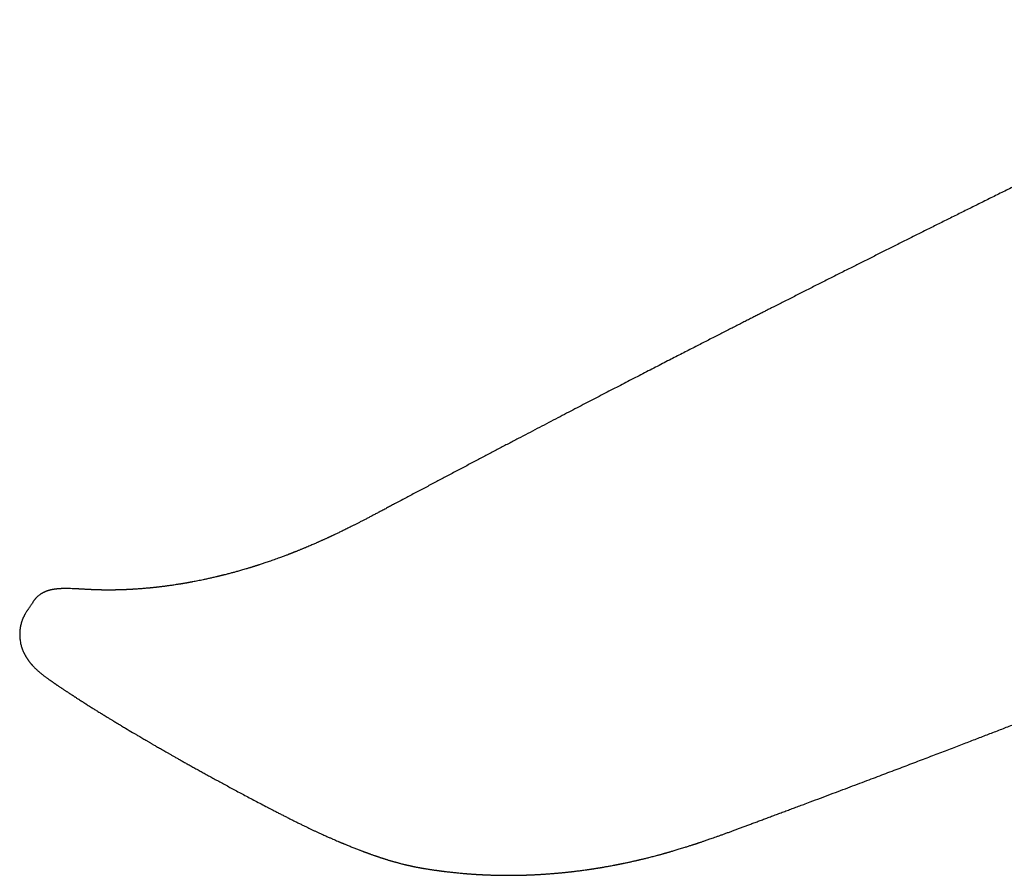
# Model space of a CAD drawing. Header units: millimetres. Extents: x 8 to 595, y 12 to 479.
# Tile 11 of 25: x 473 to 528, y 187 to 235. Entities that reach past the tile are written whole.
import ezdxf

# ---------------------------------------------------------------- set-up
doc = ezdxf.new("R2010")
doc.units = ezdxf.units.MM

msp = doc.modelspace()

# ---------------------------------------------------------------- linework, layer by layer
at = {"color": 7, "linetype": 'Continuous', "lineweight": 30}
for p, q in [((473.815, 201.947), (473.815, 201.947)), ((473.415, 201.347), (473.415, 201.347)), ((495.928, 186.886), (495.926, 186.886))]:
    msp.add_line(p, q, dxfattribs=at)
for points, knots in [([(572.508, 227.965), (572.432, 228.009), (572.283, 228.095), (572.062, 228.22), (571.848, 228.341), (571.641, 228.457), (571.443, 228.568), (571.253, 228.673), (571.072, 228.772), (570.898, 228.867), (570.732, 228.957), (570.572, 229.043), (570.419, 229.125), (570.275, 229.202), (570.14, 229.274), (570.013, 229.341), (569.895, 229.403), (569.786, 229.46), (569.687, 229.512), (569.596, 229.559), (569.515, 229.602), (569.443, 229.639), (569.379, 229.672), (569.325, 229.7), (569.28, 229.723), (569.246, 229.741), (569.22, 229.754), (569.2, 229.764), (569.183, 229.773), (569.167, 229.781), (569.151, 229.789), (569.13, 229.8), (569.101, 229.815), (569.064, 229.834), (569.022, 229.856), (568.967, 229.884), (568.899, 229.918), (568.816, 229.961), (568.724, 230.007), (568.623, 230.058), (568.513, 230.113), (568.395, 230.173), (568.267, 230.236), (568.119, 230.31), (567.953, 230.392), (567.775, 230.48), (567.6, 230.566), (567.43, 230.648), (567.239, 230.741), (567.028, 230.843), (566.8, 230.952), (566.581, 231.055), (566.373, 231.153), (566.174, 231.245), (565.998, 231.326), (565.842, 231.398), (565.705, 231.46), (565.571, 231.52), (565.437, 231.58), (565.305, 231.639), (565.114, 231.723), (564.867, 231.83), (564.64, 231.927), (564.493, 231.989), (564.427, 232.017), (564.365, 232.043), (564.311, 232.066), (564.267, 232.084), (564.233, 232.098), (564.207, 232.108), (564.187, 232.117), (564.167, 232.125), (564.143, 232.135), (564.112, 232.148), (564.072, 232.164), (564.027, 232.182), (563.978, 232.202), (563.927, 232.223), (563.874, 232.244), (563.82, 232.266), (563.737, 232.299), (563.624, 232.344), (563.477, 232.402), (563.319, 232.464), (563.152, 232.528), (562.976, 232.595), (562.794, 232.663), (562.607, 232.732), (562.397, 232.808), (562.165, 232.891), (561.908, 232.98), (561.643, 233.07), (561.37, 233.16), (561.128, 233.239), (560.918, 233.305), (560.742, 233.359), (560.564, 233.413), (560.382, 233.467), (560.2, 233.52), (560.011, 233.574), (559.819, 233.628), (559.627, 233.68), (559.445, 233.728), (559.279, 233.772), (559.128, 233.81), (558.991, 233.844), (558.863, 233.875), (558.744, 233.904), (558.643, 233.928), (558.559, 233.947), (558.489, 233.963), (558.425, 233.978), (558.369, 233.991), (558.323, 234.001), (558.289, 234.008), (558.261, 234.015), (558.233, 234.021), (558.197, 234.029), (558.153, 234.038), (558.105, 234.049), (558.04, 234.062), (557.958, 234.08), (557.857, 234.101), (557.744, 234.124), (557.621, 234.148), (557.487, 234.174), (557.342, 234.202), (557.148, 234.237), (556.911, 234.279), (556.636, 234.324), (556.366, 234.365), (556.149, 234.396), (555.984, 234.418), (555.868, 234.433), (555.753, 234.448), (555.639, 234.461), (555.527, 234.474), (555.418, 234.486), (555.313, 234.497), (555.215, 234.507), (555.124, 234.516), (555.054, 234.523), (555, 234.527), (554.961, 234.531), (554.928, 234.534), (554.904, 234.536), (554.887, 234.537), (554.872, 234.538), (554.853, 234.54), (554.828, 234.542), (554.793, 234.545), (554.747, 234.549), (554.687, 234.553), (554.619, 234.558), (554.542, 234.563), (554.462, 234.569), (554.381, 234.574), (554.302, 234.579), (554.226, 234.583), (554.152, 234.587), (554.062, 234.591), (553.957, 234.595), (553.839, 234.6), (553.719, 234.604), (553.592, 234.607), (553.455, 234.609), (553.344, 234.611), (553.259, 234.611), (553.202, 234.611), (553.148, 234.612), (553.099, 234.611), (553.06, 234.611), (553.031, 234.611), (553.012, 234.611), (552.996, 234.611), (552.977, 234.611), (552.952, 234.61), (552.92, 234.61), (552.881, 234.609), (552.828, 234.609), (552.765, 234.607), (552.693, 234.606), (552.622, 234.604), (552.508, 234.6), (552.353, 234.594), (552.159, 234.585), (551.97, 234.573), (551.829, 234.563), (551.737, 234.556), (551.692, 234.552), (551.65, 234.549), (551.615, 234.546), (551.587, 234.543), (551.567, 234.542), (551.55, 234.54), (551.533, 234.539), (551.51, 234.536), (551.479, 234.533), (551.439, 234.53), (551.379, 234.524), (551.301, 234.516), (551.209, 234.506), (551.118, 234.495), (551.03, 234.485), (550.944, 234.474), (550.86, 234.463), (550.777, 234.452), (550.698, 234.441), (550.624, 234.43), (550.558, 234.42), (550.497, 234.411), (550.44, 234.402), (550.384, 234.393), (550.327, 234.383), (550.266, 234.373), (550.199, 234.361), (550.127, 234.349), (550.05, 234.335), (549.97, 234.319), (549.887, 234.304), (549.804, 234.287), (549.723, 234.271), (549.643, 234.254), (549.566, 234.238), (549.492, 234.222), (549.426, 234.207), (549.369, 234.194), (549.321, 234.183), (549.279, 234.174), (549.238, 234.164), (549.195, 234.154), (549.148, 234.143), (549.089, 234.129), (549.018, 234.111), (548.934, 234.09), (548.845, 234.068), (548.737, 234.04), (548.609, 234.006), (548.492, 233.974), (548.403, 233.95), (548.346, 233.934), (548.294, 233.919), (548.248, 233.906), (548.207, 233.895), (548.172, 233.884), (548.142, 233.876), (548.119, 233.869), (548.1, 233.864), (548.081, 233.858), (548.057, 233.851), (548.026, 233.842), (547.987, 233.831), (547.944, 233.818), (547.898, 233.804), (547.852, 233.79), (547.781, 233.769), (547.685, 233.739), (547.555, 233.699), (547.413, 233.654), (547.257, 233.604), (547.094, 233.551), (546.925, 233.496), (546.787, 233.45), (546.684, 233.415), (546.617, 233.392), (546.549, 233.369), (546.481, 233.346), (546.417, 233.323), (546.354, 233.302), (546.294, 233.281), (546.239, 233.262), (546.193, 233.245), (546.156, 233.232), (546.127, 233.222), (546.107, 233.215), (546.091, 233.209), (546.075, 233.204), (546.055, 233.197), (546.029, 233.188), (545.996, 233.176), (545.956, 233.161), (545.912, 233.146), (545.845, 233.122), (545.754, 233.089), (545.637, 233.047), (545.517, 233.003), (545.394, 232.957), (545.266, 232.91), (545.134, 232.86), (544.994, 232.807), (544.848, 232.752), (544.696, 232.693), (544.536, 232.631), (544.369, 232.566), (544.214, 232.505), (544.074, 232.45), (543.95, 232.4), (543.822, 232.349), (543.69, 232.295), (543.556, 232.241), (543.431, 232.19), (543.32, 232.144), (543.227, 232.105), (543.14, 232.069), (543.061, 232.036), (542.99, 232.006), (542.927, 231.98), (542.872, 231.957), (542.825, 231.937), (542.785, 231.92), (542.751, 231.906), (542.723, 231.894), (542.699, 231.884), (542.677, 231.874), (542.649, 231.862), (542.612, 231.846), (542.562, 231.825), (542.503, 231.8), (542.436, 231.771), (542.359, 231.737), (542.272, 231.7), (542.177, 231.659), (542.074, 231.613), (541.966, 231.566), (541.857, 231.518), (541.683, 231.441), (541.445, 231.334), (541.147, 231.199), (540.857, 231.067), (540.575, 230.937), (540.303, 230.809), (540.039, 230.685), (539.789, 230.567), (539.549, 230.452), (539.315, 230.339), (539.075, 230.224), (538.829, 230.105), (538.578, 229.983), (538.304, 229.85), (538.006, 229.706), (537.683, 229.549), (537.352, 229.388), (537.012, 229.223), (536.667, 229.055), (536.316, 228.884), (535.96, 228.71), (535.595, 228.532), (535.241, 228.359), (534.897, 228.19), (534.564, 228.028), (534.225, 227.862), (533.881, 227.693), (533.532, 227.522), (533.115, 227.318), (532.633, 227.081), (532.088, 226.813), (531.487, 226.518), (530.832, 226.195), (530.123, 225.845), (529.423, 225.5), (528.726, 225.155), (528.032, 224.812), (527.343, 224.47), (526.662, 224.132), (525.989, 223.798), (525.325, 223.468), (524.67, 223.141), (524.022, 222.818), (523.383, 222.499), (522.752, 222.184), (522.127, 221.871), (521.51, 221.562), (520.901, 221.256), (520.298, 220.953), (519.683, 220.644), (519.056, 220.328), (518.419, 220.007), (517.789, 219.689), (517.169, 219.375), (516.557, 219.066), (515.954, 218.76), (515.494, 218.527), (515.173, 218.364), (514.985, 218.268), (514.792, 218.17), (514.593, 218.069), (514.379, 217.96), (514.15, 217.843), (513.904, 217.719), (513.651, 217.589), (513.39, 217.456), (513.12, 217.319), (512.842, 217.177), (512.557, 217.031), (512.263, 216.881), (511.961, 216.727), (511.651, 216.568), (511.333, 216.406), (511.007, 216.239), (510.674, 216.068), (510.331, 215.892), (509.981, 215.712), (509.617, 215.526), (509.239, 215.331), (508.847, 215.129), (508.446, 214.922), (508.035, 214.711), (507.617, 214.495), (507.196, 214.277), (506.773, 214.059), (506.348, 213.839), (505.916, 213.615), (505.476, 213.387), (505.028, 213.154), (504.571, 212.917), (504.107, 212.676), (503.627, 212.426), (503.132, 212.167), (502.62, 211.9), (502.099, 211.628), (501.57, 211.351), (501.032, 211.069), (500.486, 210.782), (499.931, 210.491), (499.367, 210.194), (498.794, 209.892), (498.213, 209.586), (497.624, 209.274), (497.037, 208.964), (496.454, 208.655), (495.875, 208.348), (495.288, 208.036), (494.693, 207.719), (494.294, 207.507), (494.094, 207.4)], [0, 0, 0, 0, 0.002941, 0.005772, 0.008492, 0.011102, 0.013602, 0.015949, 0.01819, 0.020324, 0.022352, 0.024312, 0.026162, 0.027901, 0.029529, 0.031047, 0.032455, 0.033752, 0.034932, 0.036004, 0.036966, 0.03782, 0.038564, 0.0392, 0.039726, 0.040145, 0.040408, 0.040641, 0.040845, 0.04102, 0.041186, 0.041412, 0.041763, 0.042204, 0.042705, 0.043254, 0.044122, 0.04509, 0.046158, 0.047325, 0.048591, 0.049958, 0.051423, 0.052988, 0.055064, 0.057103, 0.059083, 0.061007, 0.062875, 0.065552, 0.068105, 0.070533, 0.072837, 0.075016, 0.07707, 0.078618, 0.08009, 0.081534, 0.082965, 0.084384, 0.085789, 0.089048, 0.092233, 0.092936, 0.093635, 0.094292, 0.094861, 0.095342, 0.095658, 0.095919, 0.096125, 0.096298, 0.096526, 0.09686, 0.097276, 0.097757, 0.098258, 0.09878, 0.099321, 0.099881, 0.100461, 0.101853, 0.103346, 0.104941, 0.106637, 0.108417, 0.11024, 0.112107, 0.114017, 0.116478, 0.119008, 0.121605, 0.12427, 0.127003, 0.128683, 0.130387, 0.132117, 0.13387, 0.135648, 0.137392, 0.13935, 0.141203, 0.142952, 0.144597, 0.146, 0.147318, 0.148548, 0.149692, 0.150749, 0.151468, 0.15214, 0.152766, 0.153316, 0.153759, 0.154096, 0.1543, 0.154566, 0.154922, 0.155347, 0.155818, 0.156333, 0.15721, 0.158193, 0.159282, 0.160476, 0.161777, 0.163183, 0.164696, 0.167429, 0.17012, 0.17277, 0.175377, 0.176535, 0.177683, 0.178824, 0.179956, 0.181079, 0.18219, 0.183233, 0.184242, 0.185151, 0.185959, 0.186388, 0.186782, 0.187131, 0.187386, 0.187519, 0.187652, 0.187844, 0.188097, 0.18841, 0.188911, 0.189514, 0.190221, 0.191008, 0.191859, 0.192692, 0.193502, 0.19429, 0.195055, 0.195798, 0.197101, 0.198328, 0.19948, 0.200876, 0.202316, 0.20381, 0.204412, 0.205023, 0.205635, 0.206166, 0.206588, 0.206901, 0.207082, 0.207214, 0.207411, 0.207683, 0.208031, 0.208454, 0.208952, 0.209731, 0.210515, 0.211293, 0.212064, 0.214258, 0.216398, 0.218512, 0.220613, 0.221139, 0.221664, 0.222146, 0.222546, 0.222866, 0.223104, 0.223261, 0.223428, 0.223691, 0.224052, 0.224511, 0.225067, 0.226138, 0.227217, 0.228274, 0.229308, 0.23032, 0.231309, 0.232272, 0.233252, 0.234136, 0.234925, 0.235627, 0.23633, 0.236986, 0.237668, 0.238413, 0.239228, 0.240112, 0.241064, 0.242083, 0.243103, 0.24415, 0.245173, 0.246172, 0.247148, 0.2481, 0.248986, 0.249669, 0.25028, 0.250821, 0.251315, 0.251861, 0.252469, 0.253139, 0.254161, 0.255265, 0.256431, 0.257659, 0.259518, 0.261504, 0.262317, 0.263086, 0.26378, 0.264397, 0.264949, 0.265422, 0.265816, 0.266131, 0.266368, 0.266595, 0.266892, 0.267327, 0.267857, 0.268457, 0.269076, 0.26971, 0.270359, 0.27195, 0.273628, 0.275674, 0.277817, 0.280053, 0.282383, 0.284806, 0.285718, 0.286643, 0.287579, 0.288529, 0.289436, 0.290263, 0.291132, 0.291888, 0.29253, 0.29306, 0.293421, 0.2937, 0.293898, 0.294099, 0.294367, 0.2947, 0.295179, 0.295749, 0.296362, 0.296988, 0.298524, 0.300129, 0.3018, 0.30349, 0.305243, 0.307062, 0.308974, 0.310993, 0.31308, 0.315271, 0.317564, 0.319961, 0.321617, 0.323318, 0.325065, 0.326858, 0.328697, 0.330564, 0.331943, 0.33322, 0.334394, 0.335465, 0.336434, 0.3373, 0.338031, 0.338668, 0.339212, 0.339662, 0.340037, 0.340359, 0.340633, 0.34093, 0.341492, 0.342169, 0.342962, 0.343871, 0.344918, 0.346086, 0.347374, 0.348783, 0.350268, 0.351741, 0.353199, 0.357339, 0.361359, 0.36526, 0.369043, 0.372707, 0.376252, 0.379678, 0.382758, 0.385904, 0.389123, 0.392414, 0.395779, 0.399217, 0.403441, 0.407773, 0.412214, 0.416765, 0.421426, 0.426111, 0.430902, 0.435799, 0.440801, 0.445197, 0.449673, 0.454227, 0.45886, 0.463571, 0.468311, 0.47571, 0.483051, 0.490331, 0.499989, 0.509541, 0.518985, 0.528324, 0.537743, 0.547051, 0.556248, 0.565335, 0.57431, 0.583175, 0.591929, 0.600572, 0.609116, 0.617565, 0.62592, 0.634179, 0.642344, 0.650413, 0.659181, 0.667833, 0.676371, 0.684794, 0.693103, 0.701278, 0.70934, 0.71185, 0.714382, 0.717, 0.719708, 0.722503, 0.725728, 0.729063, 0.732509, 0.736065, 0.739731, 0.743507, 0.747394, 0.751391, 0.755498, 0.759715, 0.764043, 0.768482, 0.77303, 0.777689, 0.782458, 0.787338, 0.792568, 0.797919, 0.803391, 0.808985, 0.814699, 0.820535, 0.826218, 0.832012, 0.837915, 0.84393, 0.850054, 0.856289, 0.862634, 0.86909, 0.875971, 0.882974, 0.890097, 0.897342, 0.904708, 0.912194, 0.919802, 0.92753, 0.93538, 0.94335, 0.951442, 0.959654, 0.967508, 0.97547, 0.983539, 0.991716, 1, 1, 1, 1]), ([(494.093, 207.4), (494.017, 207.359), (493.867, 207.279), (493.646, 207.162), (493.433, 207.048), (493.227, 206.939), (493.03, 206.835), (492.842, 206.736), (492.662, 206.642), (492.49, 206.553), (492.324, 206.467), (492.164, 206.385), (492.011, 206.307), (491.865, 206.233), (491.727, 206.163), (491.596, 206.097), (491.472, 206.036), (491.356, 205.979), (491.247, 205.925), (491.144, 205.875), (491.046, 205.828), (490.953, 205.783), (490.865, 205.741), (490.781, 205.701), (490.708, 205.666), (490.646, 205.637), (490.594, 205.613), (490.547, 205.59), (490.505, 205.571), (490.466, 205.553), (490.424, 205.534), (490.376, 205.511), (490.323, 205.487), (490.264, 205.46), (490.203, 205.432), (490.14, 205.403), (490.079, 205.375), (490.02, 205.349), (489.963, 205.323), (489.903, 205.296), (489.839, 205.268), (489.773, 205.239), (489.71, 205.211), (489.636, 205.178), (489.547, 205.14), (489.441, 205.094), (489.327, 205.045), (489.205, 204.993), (489.099, 204.949), (489.013, 204.912), (488.947, 204.885), (488.88, 204.857), (488.811, 204.829), (488.744, 204.802), (488.677, 204.775), (488.611, 204.748), (488.548, 204.723), (488.491, 204.7), (488.441, 204.68), (488.397, 204.663), (488.359, 204.648), (488.328, 204.636), (488.304, 204.627), (488.287, 204.62), (488.274, 204.615), (488.26, 204.609), (488.242, 204.602), (488.218, 204.593), (488.19, 204.582), (488.157, 204.57), (488.122, 204.556), (488.073, 204.537), (488.01, 204.513), (487.926, 204.482), (487.833, 204.447), (487.73, 204.408), (487.561, 204.346), (487.331, 204.263), (487.098, 204.182), (486.924, 204.122), (486.81, 204.084), (486.701, 204.048), (486.598, 204.014), (486.517, 203.987), (486.458, 203.968), (486.418, 203.955), (486.38, 203.943), (486.345, 203.932), (486.315, 203.922), (486.291, 203.915), (486.273, 203.909), (486.258, 203.904), (486.24, 203.899), (486.215, 203.891), (486.181, 203.88), (486.139, 203.867), (486.089, 203.851), (486.032, 203.834), (485.968, 203.814), (485.897, 203.793), (485.822, 203.77), (485.727, 203.742), (485.616, 203.709), (485.492, 203.673), (485.376, 203.64), (485.267, 203.609), (485.165, 203.581), (485.07, 203.555), (484.978, 203.53), (484.883, 203.504), (484.782, 203.478), (484.675, 203.45), (484.588, 203.427), (484.523, 203.411), (484.483, 203.401), (484.448, 203.392), (484.417, 203.384), (484.391, 203.378), (484.37, 203.373), (484.354, 203.369), (484.343, 203.366), (484.332, 203.363), (484.32, 203.36), (484.301, 203.356), (484.276, 203.35), (484.241, 203.341), (484.2, 203.331), (484.152, 203.32), (484.098, 203.307), (484.025, 203.29), (483.935, 203.269), (483.831, 203.245), (483.728, 203.221), (483.628, 203.199), (483.53, 203.178), (483.434, 203.157), (483.319, 203.133), (483.186, 203.105), (483.036, 203.075), (482.894, 203.047), (482.79, 203.027), (482.72, 203.014), (482.683, 203.007), (482.647, 203.001), (482.611, 202.994), (482.578, 202.988), (482.548, 202.983), (482.524, 202.978), (482.506, 202.975), (482.491, 202.972), (482.478, 202.97), (482.462, 202.967), (482.439, 202.963), (482.408, 202.958), (482.37, 202.951), (482.326, 202.943), (482.275, 202.935), (482.221, 202.925), (482.167, 202.916), (482.113, 202.907), (482.058, 202.898), (482.002, 202.889), (481.948, 202.881), (481.867, 202.868), (481.761, 202.852), (481.634, 202.833), (481.515, 202.815), (481.411, 202.801), (481.32, 202.788), (481.239, 202.778), (481.157, 202.767), (481.075, 202.756), (481.004, 202.748), (480.944, 202.74), (480.897, 202.735), (480.852, 202.729), (480.813, 202.725), (480.779, 202.721), (480.752, 202.718), (480.728, 202.715), (480.705, 202.713), (480.677, 202.709), (480.643, 202.706), (480.603, 202.701), (480.56, 202.697), (480.513, 202.692), (480.464, 202.687), (480.412, 202.682), (480.36, 202.676), (480.307, 202.671), (480.256, 202.666), (480.178, 202.659), (480.074, 202.65), (479.952, 202.64), (479.839, 202.631), (479.733, 202.623), (479.627, 202.615), (479.541, 202.609), (479.476, 202.605), (479.435, 202.603), (479.392, 202.6), (479.35, 202.598), (479.309, 202.595), (479.269, 202.593), (479.232, 202.591), (479.199, 202.589), (479.172, 202.588), (479.151, 202.587), (479.132, 202.586), (479.11, 202.585), (479.083, 202.584), (479.049, 202.582), (478.996, 202.58), (478.927, 202.577), (478.854, 202.574), (478.792, 202.572), (478.742, 202.57), (478.693, 202.569), (478.646, 202.567), (478.603, 202.566), (478.566, 202.565), (478.539, 202.565), (478.52, 202.564), (478.507, 202.564), (478.491, 202.564), (478.472, 202.563), (478.449, 202.563), (478.418, 202.562), (478.383, 202.562), (478.345, 202.561), (478.307, 202.56), (478.256, 202.56), (478.193, 202.559), (478.12, 202.559), (478.054, 202.559), (477.994, 202.559), (477.942, 202.559), (477.896, 202.559), (477.862, 202.559), (477.836, 202.559), (477.818, 202.559), (477.803, 202.56), (477.788, 202.56), (477.768, 202.56), (477.742, 202.56), (477.711, 202.561), (477.676, 202.561), (477.641, 202.562), (477.604, 202.562), (477.569, 202.563), (477.534, 202.564), (477.502, 202.565), (477.461, 202.566), (477.414, 202.567), (477.362, 202.568), (477.314, 202.57), (477.278, 202.571), (477.251, 202.572), (477.23, 202.573), (477.205, 202.574), (477.175, 202.575), (477.137, 202.576), (477.09, 202.578), (477.033, 202.581), (476.97, 202.584), (476.925, 202.586), (476.901, 202.588)], [0, 0, 0, 0, 0.012384, 0.024352, 0.035905, 0.047046, 0.057776, 0.067916, 0.077663, 0.087018, 0.095984, 0.104732, 0.113077, 0.121021, 0.128565, 0.13571, 0.142457, 0.148807, 0.154759, 0.160384, 0.165749, 0.170853, 0.175698, 0.180283, 0.184608, 0.187747, 0.190622, 0.193219, 0.195537, 0.197451, 0.19974, 0.202403, 0.205441, 0.208587, 0.212053, 0.215587, 0.218986, 0.222251, 0.225382, 0.228378, 0.232277, 0.235923, 0.239329, 0.242824, 0.248217, 0.254079, 0.26041, 0.26721, 0.274479, 0.278032, 0.281687, 0.285443, 0.289302, 0.293124, 0.296693, 0.300571, 0.304096, 0.307266, 0.310082, 0.312544, 0.314651, 0.316405, 0.317804, 0.318655, 0.319287, 0.31999, 0.32105, 0.322346, 0.323947, 0.325832, 0.327818, 0.329861, 0.334039, 0.338435, 0.343953, 0.349781, 0.35589, 0.372366, 0.3888, 0.395363, 0.40188, 0.408099, 0.413971, 0.419498, 0.42182, 0.424075, 0.426263, 0.428318, 0.430041, 0.431399, 0.432424, 0.433147, 0.433996, 0.435491, 0.437432, 0.439817, 0.442648, 0.445924, 0.449575, 0.453656, 0.458103, 0.462497, 0.470017, 0.477119, 0.483804, 0.490071, 0.495921, 0.501353, 0.506491, 0.511847, 0.517754, 0.523963, 0.530474, 0.532941, 0.535282, 0.537343, 0.539125, 0.540626, 0.541848, 0.542744, 0.54339, 0.543923, 0.544621, 0.545493, 0.547112, 0.549115, 0.551504, 0.554276, 0.557434, 0.560976, 0.567064, 0.573209, 0.579218, 0.585091, 0.590828, 0.596429, 0.601894, 0.611131, 0.619951, 0.62833, 0.636258, 0.638498, 0.640699, 0.642862, 0.644985, 0.647032, 0.648801, 0.650185, 0.651295, 0.65213, 0.652767, 0.653575, 0.655017, 0.656863, 0.659113, 0.661767, 0.664824, 0.668286, 0.671289, 0.674541, 0.677919, 0.68123, 0.684472, 0.687645, 0.695802, 0.703462, 0.710625, 0.717292, 0.722267, 0.727104, 0.732021, 0.737018, 0.742096, 0.74498, 0.74789, 0.750673, 0.753085, 0.755122, 0.756784, 0.758072, 0.759409, 0.761108, 0.763169, 0.765592, 0.768377, 0.77112, 0.774143, 0.777403, 0.780651, 0.783847, 0.786988, 0.790076, 0.798293, 0.806105, 0.812739, 0.819196, 0.825815, 0.832611, 0.835193, 0.8378, 0.840432, 0.843088, 0.845732, 0.848131, 0.850588, 0.852647, 0.854306, 0.855567, 0.856559, 0.857924, 0.859662, 0.861775, 0.86426, 0.869607, 0.874911, 0.878076, 0.881223, 0.884353, 0.887431, 0.890173, 0.89252, 0.894472, 0.89532, 0.896078, 0.897019, 0.898241, 0.899745, 0.901531, 0.903977, 0.906464, 0.908872, 0.9112, 0.916294, 0.920961, 0.925201, 0.929014, 0.93239, 0.93531, 0.937773, 0.939102, 0.940247, 0.941207, 0.942043, 0.943261, 0.944975, 0.947183, 0.949265, 0.951644, 0.954051, 0.956363, 0.95858, 0.960702, 0.962729, 0.966479, 0.969872, 0.972992, 0.975848, 0.976945, 0.978285, 0.97993, 0.981881, 0.984137, 0.987387, 0.991114, 0.995318, 1, 1, 1, 1]), ([(517.077, 190.517), (517.2, 190.563), (517.515, 190.681), (518.019, 190.869), (518.585, 191.082), (519.142, 191.291), (519.688, 191.496), (520.225, 191.699), (520.738, 191.893), (521.228, 192.078), (521.694, 192.255), (522.153, 192.429), (522.603, 192.6), (523.045, 192.768), (523.479, 192.933), (523.905, 193.095), (524.323, 193.255), (524.732, 193.411), (525.134, 193.565), (525.527, 193.716), (525.905, 193.86), (526.268, 194), (526.617, 194.134), (526.959, 194.265), (527.293, 194.394), (527.626, 194.522), (527.96, 194.651), (528.295, 194.78), (528.628, 194.909), (528.96, 195.037), (529.29, 195.164), (529.766, 195.349), (530.385, 195.589), (531.12, 195.874), (531.82, 196.147), (532.486, 196.407), (533.147, 196.665), (533.846, 196.938), (534.583, 197.227), (535.357, 197.531), (535.955, 197.767), (536.38, 197.934), (536.634, 198.034), (536.888, 198.134), (537.143, 198.235), (537.402, 198.338), (537.67, 198.444), (537.946, 198.553), (538.232, 198.666), (538.526, 198.783), (538.83, 198.903), (539.142, 199.027), (539.464, 199.155), (539.794, 199.286), (540.124, 199.417), (540.452, 199.548), (540.778, 199.678), (541.112, 199.811), (541.454, 199.948), (541.802, 200.087), (542.17, 200.234), (542.557, 200.389), (542.963, 200.552), (543.378, 200.718), (543.802, 200.888), (544.235, 201.062), (544.676, 201.24), (545.114, 201.416), (545.547, 201.591), (545.976, 201.764), (546.411, 201.94), (546.855, 202.119), (547.305, 202.301), (547.763, 202.487), (548.228, 202.675), (548.701, 202.867), (549.181, 203.063), (549.669, 203.261), (550.164, 203.462), (550.656, 203.663), (551.146, 203.863), (551.633, 204.062), (552.126, 204.264), (552.555, 204.44), (552.82, 204.548), (552.918, 204.588)], [0, 0, 0, 0, 0.010191, 0.026121, 0.041786, 0.057184, 0.072315, 0.08718, 0.101779, 0.114928, 0.127854, 0.140556, 0.153036, 0.165292, 0.177326, 0.189136, 0.200724, 0.212089, 0.223232, 0.234152, 0.244849, 0.254731, 0.264415, 0.273901, 0.283189, 0.292279, 0.301703, 0.310994, 0.320247, 0.329463, 0.33864, 0.34778, 0.369175, 0.39036, 0.409098, 0.427668, 0.446072, 0.464308, 0.48614, 0.507728, 0.52907, 0.536202, 0.543306, 0.550382, 0.557438, 0.564661, 0.572136, 0.579863, 0.587841, 0.596072, 0.604554, 0.613288, 0.622275, 0.631513, 0.641003, 0.649923, 0.659055, 0.668399, 0.677954, 0.687721, 0.697699, 0.708826, 0.720205, 0.731836, 0.743718, 0.755853, 0.768239, 0.780877, 0.792683, 0.804701, 0.81693, 0.829371, 0.842024, 0.854888, 0.867964, 0.881251, 0.89475, 0.908461, 0.922383, 0.936517, 0.950037, 0.963746, 0.977642, 0.991726, 1, 1, 1, 1]), ([(476.901, 202.588), (476.876, 202.589), (476.829, 202.591), (476.763, 202.595), (476.702, 202.599), (476.648, 202.602), (476.601, 202.605), (476.561, 202.607), (476.527, 202.609), (476.496, 202.611), (476.468, 202.612), (476.439, 202.614), (476.411, 202.616), (476.381, 202.617), (476.349, 202.619), (476.316, 202.621), (476.283, 202.623), (476.252, 202.624), (476.224, 202.626), (476.2, 202.627), (476.18, 202.628), (476.163, 202.629), (476.144, 202.63), (476.122, 202.631), (476.094, 202.632), (476.012, 202.635), (475.924, 202.638), (475.832, 202.641), (475.781, 202.642), (475.732, 202.643), (475.684, 202.643), (475.641, 202.643), (475.602, 202.643), (475.564, 202.643), (475.533, 202.643), (475.509, 202.642), (475.491, 202.642), (475.472, 202.641), (475.452, 202.641), (475.428, 202.64), (475.401, 202.639), (475.375, 202.638), (475.353, 202.637), (475.335, 202.636), (475.32, 202.636), (475.306, 202.635), (475.289, 202.634), (475.272, 202.633), (475.25, 202.631), (475.226, 202.63), (475.2, 202.627), (475.176, 202.625), (475.153, 202.623), (475.129, 202.621), (475.103, 202.618), (475.075, 202.615), (475.043, 202.611), (475.009, 202.607), (474.972, 202.602), (474.935, 202.596), (474.902, 202.59), (474.87, 202.584), (474.841, 202.579), (474.81, 202.572), (474.78, 202.566), (474.753, 202.56), (474.732, 202.554), (474.715, 202.55), (474.701, 202.546), (474.685, 202.542), (474.667, 202.537), (474.645, 202.531), (474.622, 202.523), (474.593, 202.514), (474.559, 202.503), (474.518, 202.488), (474.477, 202.472), (474.435, 202.454), (474.4, 202.438), (474.371, 202.425), (474.349, 202.414), (474.329, 202.403), (474.311, 202.393), (474.295, 202.385), (474.28, 202.376), (474.263, 202.366), (474.234, 202.349), (474.197, 202.325), (474.149, 202.292), (474.102, 202.256), (474.055, 202.218), (474.016, 202.183), (473.985, 202.153), (473.962, 202.129), (473.94, 202.106), (473.923, 202.086), (473.906, 202.067), (473.888, 202.046), (473.866, 202.018), (473.841, 201.985), (473.824, 201.96), (473.815, 201.947)], [0, 0, 0, 0, 0.021246, 0.040704, 0.058343, 0.074139, 0.08807, 0.099923, 0.10995, 0.118316, 0.126777, 0.134799, 0.143264, 0.152173, 0.161529, 0.171332, 0.181572, 0.191169, 0.199431, 0.207095, 0.213073, 0.217592, 0.222903, 0.229933, 0.238466, 0.248486, 0.305195, 0.321504, 0.337888, 0.354212, 0.370401, 0.385033, 0.397634, 0.410217, 0.423199, 0.429478, 0.435572, 0.44161, 0.448659, 0.456953, 0.466494, 0.477028, 0.484377, 0.490503, 0.495461, 0.500538, 0.506275, 0.512673, 0.519318, 0.529548, 0.539184, 0.547952, 0.555743, 0.564194, 0.574233, 0.58468, 0.594745, 0.609498, 0.622644, 0.635658, 0.649464, 0.659482, 0.670357, 0.681642, 0.692791, 0.70235, 0.710614, 0.71576, 0.720569, 0.725629, 0.73187, 0.739306, 0.747852, 0.755781, 0.768474, 0.782169, 0.796012, 0.808907, 0.821783, 0.828466, 0.835391, 0.841738, 0.847224, 0.851848, 0.855926, 0.860931, 0.867051, 0.881442, 0.894382, 0.908867, 0.923065, 0.936151, 0.943711, 0.951388, 0.958156, 0.963891, 0.968248, 0.974052, 0.981292, 0.989949, 1, 1, 1, 1]), ([(473.815, 201.946), (473.798, 201.921), (473.746, 201.842), (473.679, 201.742), (473.615, 201.647), (473.575, 201.588), (473.541, 201.536), (473.514, 201.497), (473.495, 201.469), (473.48, 201.445), (473.462, 201.418), (473.44, 201.386), (473.424, 201.361), (473.415, 201.348), (473.414, 201.347)], [0, 0, 0, 0, 0.127489, 0.393795, 0.499761, 0.603183, 0.690721, 0.760967, 0.798189, 0.833079, 0.877737, 0.932625, 0.997743, 1, 1, 1, 1]), ([(473.414, 201.347), (473.401, 201.327), (473.376, 201.289), (473.343, 201.234), (473.316, 201.188), (473.296, 201.149), (473.281, 201.121), (473.271, 201.102), (473.264, 201.088), (473.258, 201.074), (473.25, 201.058), (473.237, 201.032), (473.221, 200.995), (473.201, 200.949), (473.183, 200.904), (473.167, 200.86), (473.151, 200.816), (473.137, 200.773), (473.124, 200.731), (473.113, 200.695), (473.105, 200.665), (473.098, 200.635), (473.089, 200.603), (473.081, 200.564), (473.071, 200.518), (473.061, 200.468), (473.053, 200.415), (473.046, 200.366), (473.041, 200.322), (473.037, 200.282), (473.033, 200.24), (473.03, 200.191), (473.028, 200.137), (473.027, 200.079), (473.027, 200.021), (473.029, 199.966), (473.031, 199.917), (473.035, 199.871), (473.039, 199.823), (473.049, 199.739), (473.066, 199.632), (473.092, 199.512), (473.12, 199.408), (473.15, 199.308), (473.188, 199.203), (473.223, 199.119), (473.252, 199.055), (473.271, 199.013), (473.29, 198.975), (473.31, 198.937), (473.332, 198.895), (473.357, 198.851), (473.38, 198.811), (473.401, 198.776), (473.42, 198.746), (473.439, 198.716), (473.457, 198.689), (473.473, 198.666), (473.489, 198.642), (473.506, 198.617), (473.524, 198.592), (473.541, 198.57), (473.555, 198.551), (473.571, 198.53), (473.591, 198.505), (473.613, 198.477), (473.634, 198.451), (473.653, 198.428), (473.669, 198.409), (473.684, 198.391), (473.701, 198.372), (473.721, 198.35), (473.742, 198.326), (473.771, 198.295), (473.805, 198.258), (473.846, 198.216), (473.888, 198.174), (473.929, 198.135), (473.973, 198.093), (474.019, 198.05), (474.072, 198.003), (474.126, 197.957), (474.183, 197.909), (474.243, 197.859), (474.303, 197.811), (474.361, 197.766), (474.419, 197.721), (474.48, 197.675), (474.545, 197.627), (474.608, 197.581), (474.667, 197.539), (474.716, 197.504), (474.756, 197.475), (474.79, 197.452), (474.825, 197.427), (474.859, 197.404), (474.889, 197.382), (474.916, 197.364), (474.939, 197.349), (474.955, 197.337), (474.967, 197.329), (474.978, 197.321), (474.992, 197.312), (475.012, 197.298), (475.037, 197.281), (475.068, 197.26), (475.104, 197.236), (475.145, 197.208), (475.192, 197.176), (475.244, 197.141), (475.302, 197.103), (475.341, 197.076), (475.362, 197.062)], [0, 0, 0, 0, 0.011028, 0.020616, 0.028716, 0.035288, 0.040303, 0.043134, 0.045062, 0.047203, 0.049914, 0.053201, 0.060492, 0.068226, 0.075573, 0.082526, 0.089077, 0.09667, 0.103327, 0.108937, 0.113502, 0.117453, 0.122558, 0.128821, 0.135489, 0.143867, 0.151942, 0.159624, 0.166337, 0.171974, 0.178008, 0.185692, 0.194467, 0.202875, 0.212307, 0.220982, 0.228451, 0.235005, 0.242372, 0.250816, 0.274392, 0.293711, 0.308695, 0.3267, 0.344845, 0.363639, 0.372675, 0.380775, 0.387642, 0.39475, 0.40332, 0.412486, 0.42171, 0.428077, 0.43505, 0.441879, 0.447782, 0.452841, 0.458144, 0.464162, 0.470562, 0.475962, 0.480352, 0.485077, 0.491658, 0.499148, 0.506574, 0.512425, 0.51699, 0.522006, 0.527287, 0.533548, 0.54059, 0.548012, 0.560816, 0.573463, 0.586762, 0.599846, 0.611769, 0.627702, 0.643218, 0.660062, 0.67687, 0.694224, 0.713686, 0.729936, 0.744568, 0.763295, 0.782912, 0.798858, 0.815403, 0.830467, 0.838745, 0.847994, 0.857653, 0.867244, 0.874732, 0.882069, 0.888185, 0.89281, 0.895326, 0.897723, 0.901531, 0.906793, 0.913504, 0.921653, 0.93123, 0.942222, 0.954614, 0.968388, 0.983524, 1, 1, 1, 1]), ([(475.364, 197.061), (475.371, 197.056), (475.402, 197.035), (475.454, 197), (475.519, 196.957), (475.578, 196.918), (475.631, 196.882), (475.682, 196.849), (475.731, 196.817), (475.78, 196.784), (475.83, 196.751), (475.88, 196.719), (475.926, 196.688), (475.967, 196.662), (476.005, 196.637), (476.045, 196.611), (476.09, 196.581), (476.142, 196.548), (476.198, 196.511), (476.26, 196.471), (476.314, 196.436), (476.36, 196.407), (476.395, 196.384), (476.432, 196.361), (476.469, 196.337), (476.508, 196.312), (476.547, 196.287), (476.585, 196.263), (476.619, 196.241), (476.647, 196.223), (476.67, 196.208), (476.689, 196.197), (476.703, 196.188), (476.714, 196.18), (476.727, 196.172), (476.744, 196.162), (476.766, 196.148), (476.793, 196.13), (476.892, 196.068), (477.01, 195.994), (477.147, 195.907), (477.235, 195.852), (477.327, 195.795), (477.424, 195.735), (477.522, 195.674), (477.622, 195.613), (477.722, 195.551), (477.826, 195.487), (477.925, 195.427), (478.014, 195.372), (478.091, 195.325), (478.161, 195.282), (478.222, 195.245), (478.274, 195.214), (478.317, 195.187), (478.357, 195.163), (478.392, 195.142), (478.42, 195.125), (478.44, 195.113), (478.455, 195.104), (478.469, 195.096), (478.487, 195.085), (478.512, 195.07), (478.545, 195.05), (478.588, 195.024), (478.638, 194.994), (478.692, 194.961), (478.803, 194.895), (479.029, 194.76), (479.284, 194.608), (479.51, 194.474), (479.643, 194.396), (479.769, 194.322), (479.89, 194.251), (480.003, 194.185), (480.1, 194.129), (480.18, 194.082), (480.245, 194.044), (480.307, 194.008), (480.366, 193.973), (480.424, 193.94), (480.484, 193.905), (480.553, 193.865), (480.633, 193.819), (480.725, 193.766), (480.826, 193.707), (480.936, 193.644), (481.055, 193.576), (481.181, 193.504), (481.313, 193.428), (481.45, 193.35), (481.597, 193.267), (481.751, 193.179), (481.918, 193.084), (482.098, 192.983), (482.291, 192.875), (482.494, 192.761), (482.707, 192.641), (482.931, 192.517), (483.161, 192.389), (483.396, 192.259), (483.636, 192.126), (483.887, 191.989), (484.148, 191.846), (484.418, 191.699), (484.699, 191.547), (484.991, 191.389), (485.293, 191.227), (485.606, 191.06), (485.928, 190.889), (486.258, 190.715), (486.598, 190.537), (486.92, 190.368), (487.13, 190.259), (487.222, 190.212)], [0, 0, 0, 0, 0.002394, 0.010132, 0.017168, 0.023503, 0.029138, 0.034414, 0.039648, 0.044842, 0.050238, 0.055562, 0.060432, 0.064725, 0.068513, 0.072353, 0.077221, 0.08257, 0.088427, 0.094776, 0.101573, 0.105073, 0.10868, 0.112393, 0.116214, 0.120142, 0.124176, 0.128108, 0.131539, 0.134327, 0.136654, 0.13852, 0.139926, 0.14089, 0.141963, 0.143689, 0.145916, 0.148643, 0.15183, 0.175243, 0.183603, 0.192047, 0.200917, 0.210245, 0.220033, 0.22914, 0.23861, 0.248445, 0.258625, 0.266323, 0.273443, 0.279985, 0.28595, 0.290307, 0.294294, 0.297912, 0.301161, 0.3039, 0.305533, 0.306708, 0.307904, 0.30952, 0.311557, 0.314757, 0.318639, 0.323202, 0.328251, 0.333321, 0.353253, 0.388896, 0.401015, 0.41256, 0.423503, 0.433843, 0.443581, 0.452716, 0.458529, 0.464069, 0.469336, 0.47433, 0.479054, 0.483971, 0.489412, 0.496421, 0.504143, 0.512577, 0.521724, 0.531584, 0.542156, 0.552777, 0.564032, 0.575921, 0.588443, 0.601599, 0.616246, 0.631606, 0.647679, 0.664467, 0.681968, 0.700185, 0.718015, 0.736481, 0.755584, 0.775323, 0.7957, 0.816715, 0.838368, 0.860661, 0.883595, 0.907169, 0.930947, 0.955346, 0.980366, 1, 1, 1, 1]), ([(495.928, 186.886), (495.961, 186.88), (496.024, 186.87), (496.116, 186.856), (496.2, 186.843), (496.277, 186.832), (496.346, 186.822), (496.408, 186.813), (496.461, 186.806), (496.508, 186.799), (496.546, 186.794), (496.577, 186.79), (496.6, 186.787), (496.617, 186.784), (496.63, 186.783), (496.645, 186.781), (496.666, 186.778), (496.695, 186.774), (496.732, 186.769), (496.777, 186.763), (496.826, 186.757), (496.899, 186.748), (496.993, 186.736), (497.111, 186.722), (497.23, 186.709), (497.349, 186.696), (497.466, 186.683), (497.585, 186.671), (497.706, 186.66), (497.827, 186.648), (497.951, 186.637), (498.051, 186.629), (498.13, 186.622), (498.184, 186.618), (498.239, 186.614), (498.295, 186.61), (498.351, 186.605), (498.405, 186.602), (498.453, 186.598), (498.492, 186.596), (498.524, 186.593), (498.556, 186.591), (498.593, 186.589), (498.635, 186.586), (498.682, 186.583), (498.734, 186.58), (498.787, 186.577), (498.843, 186.574), (498.898, 186.571), (498.952, 186.568), (499.004, 186.565), (499.049, 186.563), (499.088, 186.561), (499.121, 186.56), (499.149, 186.558), (499.177, 186.557), (499.209, 186.556), (499.248, 186.554), (499.294, 186.552), (499.347, 186.55), (499.398, 186.548), (499.447, 186.547), (499.489, 186.545), (499.529, 186.544), (499.564, 186.543), (499.596, 186.542), (499.627, 186.541), (499.659, 186.54), (499.693, 186.539), (499.732, 186.538), (499.774, 186.537), (499.818, 186.536), (499.869, 186.535), (499.928, 186.534), (499.995, 186.532), (500.06, 186.531), (500.121, 186.531), (500.175, 186.53), (500.225, 186.53), (500.274, 186.529), (500.326, 186.529), (500.395, 186.529), (500.481, 186.528), (500.582, 186.529), (500.685, 186.529), (500.792, 186.53), (500.886, 186.531), (500.965, 186.532), (501.025, 186.533), (501.081, 186.534), (501.126, 186.535), (501.165, 186.536), (501.202, 186.537), (501.242, 186.538), (501.291, 186.539), (501.347, 186.541), (501.408, 186.542), (501.469, 186.544), (501.528, 186.546), (501.585, 186.548), (501.638, 186.55), (501.682, 186.552), (501.716, 186.553), (501.741, 186.554), (501.767, 186.556), (501.796, 186.557), (501.83, 186.558), (501.87, 186.56), (501.913, 186.562), (501.968, 186.565), (502.028, 186.568), (502.092, 186.571), (502.149, 186.574), (502.203, 186.577), (502.261, 186.58), (502.326, 186.584), (502.401, 186.589), (502.483, 186.594), (502.568, 186.6), (502.653, 186.606), (502.737, 186.612), (502.821, 186.618), (502.907, 186.625), (502.989, 186.631), (503.066, 186.638), (503.139, 186.644), (503.214, 186.65), (503.29, 186.657), (503.363, 186.664), (503.429, 186.67), (503.489, 186.676), (503.547, 186.682), (503.609, 186.688), (503.674, 186.695), (503.736, 186.701), (503.793, 186.707), (503.846, 186.713), (503.897, 186.718), (503.943, 186.723), (503.982, 186.728), (504.014, 186.732), (504.04, 186.734), (504.062, 186.737), (504.086, 186.74), (504.115, 186.743), (504.15, 186.747), (504.19, 186.752), (504.236, 186.758), (504.313, 186.767), (504.416, 186.78), (504.544, 186.796), (504.669, 186.813), (504.784, 186.829), (504.887, 186.843), (504.979, 186.856), (505.065, 186.869), (505.144, 186.88), (505.215, 186.891), (505.278, 186.901), (505.335, 186.91), (505.386, 186.918), (505.432, 186.925), (505.481, 186.933), (505.537, 186.942), (505.601, 186.952), (505.672, 186.964), (505.743, 186.976), (505.815, 186.988), (505.888, 187.001), (505.969, 187.015), (506.058, 187.03), (506.158, 187.048), (506.27, 187.069), (506.365, 187.087), (506.437, 187.1), (506.479, 187.108), (506.514, 187.115), (506.543, 187.121), (506.567, 187.125), (506.59, 187.13), (506.615, 187.135), (506.645, 187.141), (506.68, 187.148), (506.723, 187.156), (506.774, 187.167), (506.834, 187.179), (506.895, 187.191), (506.971, 187.207), (507.059, 187.225), (507.156, 187.246), (507.248, 187.265), (507.338, 187.285), (507.426, 187.305), (507.512, 187.324), (507.59, 187.341), (507.661, 187.358), (507.727, 187.373), (507.789, 187.387), (507.846, 187.401), (507.902, 187.414), (507.96, 187.428), (508.025, 187.444), (508.101, 187.462), (508.187, 187.483), (508.282, 187.507), (508.388, 187.533), (508.502, 187.562), (508.621, 187.593), (508.743, 187.625), (508.849, 187.653), (508.938, 187.678), (509.01, 187.697), (509.08, 187.716), (509.145, 187.734), (509.198, 187.749), (509.24, 187.761), (509.273, 187.77), (509.3, 187.777), (509.322, 187.784), (509.349, 187.791), (509.385, 187.801), (509.433, 187.815), (509.486, 187.83), (509.545, 187.847), (509.617, 187.868), (509.702, 187.893), (509.804, 187.923), (509.913, 187.955), (510.03, 187.99), (510.154, 188.028), (510.284, 188.068), (510.403, 188.105), (510.509, 188.138), (510.598, 188.166), (510.687, 188.194), (510.77, 188.221), (510.836, 188.242), (510.886, 188.259), (510.922, 188.27), (510.956, 188.281), (510.985, 188.291), (511.009, 188.299), (511.026, 188.305), (511.044, 188.31), (511.069, 188.319), (511.106, 188.331), (511.153, 188.346), (511.21, 188.365), (511.276, 188.387), (511.349, 188.412), (511.428, 188.439), (511.513, 188.468), (511.605, 188.499), (511.705, 188.534), (511.819, 188.573), (511.947, 188.618), (512.09, 188.668), (512.243, 188.723), (512.405, 188.781), (512.578, 188.843), (512.759, 188.909), (512.945, 188.977), (513.134, 189.047), (513.326, 189.118), (513.525, 189.192), (513.732, 189.269), (513.948, 189.349), (514.171, 189.433), (514.402, 189.519), (514.641, 189.609), (514.889, 189.701), (515.144, 189.797), (515.409, 189.896), (515.676, 189.995), (515.946, 190.096), (516.219, 190.197), (516.499, 190.301), (516.786, 190.408), (516.98, 190.481), (517.078, 190.517)], [0, 0, 0, 0, 0.005048, 0.009712, 0.013995, 0.017894, 0.021412, 0.024494, 0.027207, 0.029552, 0.031527, 0.033004, 0.034175, 0.035042, 0.035606, 0.036138, 0.037274, 0.038778, 0.04065, 0.04289, 0.045473, 0.048088, 0.054027, 0.059646, 0.06593, 0.071885, 0.077548, 0.08357, 0.089703, 0.095717, 0.10179, 0.108123, 0.110771, 0.113482, 0.116225, 0.118991, 0.12178, 0.124578, 0.127114, 0.128849, 0.130358, 0.131861, 0.133672, 0.135794, 0.138192, 0.140616, 0.143411, 0.146171, 0.148897, 0.151588, 0.154168, 0.156454, 0.158332, 0.159941, 0.161281, 0.16256, 0.16405, 0.165996, 0.168238, 0.170839, 0.173802, 0.17585, 0.178012, 0.179993, 0.181717, 0.183185, 0.184697, 0.186207, 0.187913, 0.189814, 0.191892, 0.194044, 0.196252, 0.199436, 0.202729, 0.206016, 0.208994, 0.211646, 0.213945, 0.216277, 0.218811, 0.221518, 0.226434, 0.231312, 0.236302, 0.241447, 0.246843, 0.249921, 0.252937, 0.255618, 0.257958, 0.259572, 0.261293, 0.263247, 0.265433, 0.268306, 0.271339, 0.274283, 0.277138, 0.279903, 0.28255, 0.284858, 0.28622, 0.287398, 0.288546, 0.289939, 0.291583, 0.293476, 0.29562, 0.2979, 0.301291, 0.304346, 0.307066, 0.309555, 0.312052, 0.315364, 0.318929, 0.322804, 0.327128, 0.331144, 0.335089, 0.339104, 0.3432, 0.347386, 0.350752, 0.354226, 0.357811, 0.361499, 0.36503, 0.368289, 0.370873, 0.373577, 0.376528, 0.379607, 0.382741, 0.385242, 0.387778, 0.390292, 0.392508, 0.394386, 0.395927, 0.397131, 0.398045, 0.399131, 0.400506, 0.402139, 0.40405, 0.406242, 0.408712, 0.414845, 0.420882, 0.426796, 0.432587, 0.437051, 0.441403, 0.44548, 0.449265, 0.452479, 0.455447, 0.45814, 0.460523, 0.462599, 0.464686, 0.46741, 0.47042, 0.473715, 0.477296, 0.480392, 0.483822, 0.487606, 0.491743, 0.496233, 0.50158, 0.507354, 0.50961, 0.511562, 0.513207, 0.514544, 0.515641, 0.516562, 0.517709, 0.519096, 0.520724, 0.522592, 0.525103, 0.527945, 0.530857, 0.533679, 0.538497, 0.543029, 0.547275, 0.551235, 0.555577, 0.559514, 0.563079, 0.566382, 0.569433, 0.572232, 0.574945, 0.577373, 0.579935, 0.582929, 0.586497, 0.590431, 0.594727, 0.599731, 0.605051, 0.610519, 0.616131, 0.621888, 0.625175, 0.628507, 0.631835, 0.634823, 0.637407, 0.639153, 0.640649, 0.641896, 0.642893, 0.643771, 0.645626, 0.647837, 0.650302, 0.653008, 0.655955, 0.660196, 0.664854, 0.669904, 0.675274, 0.680959, 0.686959, 0.693273, 0.697319, 0.701483, 0.705642, 0.709458, 0.712911, 0.714691, 0.716357, 0.717909, 0.719322, 0.720433, 0.721209, 0.721665, 0.722895, 0.724592, 0.726755, 0.729383, 0.732425, 0.735856, 0.739446, 0.74338, 0.747657, 0.752278, 0.75724, 0.763407, 0.770029, 0.777102, 0.784626, 0.792595, 0.801006, 0.809855, 0.818347, 0.827197, 0.836405, 0.845972, 0.855897, 0.866183, 0.876833, 0.887851, 0.899243, 0.911013, 0.923169, 0.935712, 0.94789, 0.960409, 0.973269, 0.986466, 1, 1, 1, 1]), ([(487.223, 190.211), (487.291, 190.176), (487.425, 190.106), (487.625, 190.004), (487.819, 189.904), (488.009, 189.807), (488.195, 189.712), (488.376, 189.621), (488.558, 189.53), (488.74, 189.44), (488.921, 189.352), (489.095, 189.267), (489.262, 189.188), (489.423, 189.111), (489.578, 189.038), (489.728, 188.968), (489.867, 188.904), (489.997, 188.844), (490.117, 188.79), (490.225, 188.741), (490.321, 188.698), (490.406, 188.66), (490.484, 188.626), (490.557, 188.594), (490.651, 188.553), (490.764, 188.504), (490.871, 188.458), (490.948, 188.425), (490.996, 188.405), (491.039, 188.386), (491.071, 188.373), (491.094, 188.363), (491.113, 188.355), (491.135, 188.346), (491.163, 188.334), (491.196, 188.32), (491.238, 188.303), (491.29, 188.281), (491.351, 188.256), (491.418, 188.228), (491.535, 188.181), (491.696, 188.115), (491.899, 188.035), (492.054, 187.975), (492.162, 187.934), (492.222, 187.911), (492.277, 187.89), (492.325, 187.872), (492.365, 187.857), (492.398, 187.845), (492.422, 187.835), (492.441, 187.829), (492.458, 187.822), (492.48, 187.814), (492.508, 187.804), (492.543, 187.791), (492.583, 187.776), (492.626, 187.761), (492.669, 187.745), (492.721, 187.726), (492.781, 187.705), (492.849, 187.681), (492.913, 187.659), (492.973, 187.638), (493.031, 187.618), (493.087, 187.599), (493.145, 187.579), (493.206, 187.559), (493.261, 187.54), (493.306, 187.525), (493.34, 187.514), (493.366, 187.506), (493.386, 187.499), (493.407, 187.492), (493.434, 187.484), (493.471, 187.472), (493.518, 187.457), (493.573, 187.44), (493.635, 187.42), (493.704, 187.399), (493.772, 187.378), (493.838, 187.358), (493.902, 187.339), (493.968, 187.32), (494.028, 187.303), (494.079, 187.288), (494.118, 187.277), (494.154, 187.267), (494.197, 187.255), (494.253, 187.24), (494.321, 187.222), (494.394, 187.202), (494.463, 187.185), (494.524, 187.169), (494.575, 187.156), (494.621, 187.145), (494.659, 187.136), (494.689, 187.129), (494.713, 187.123), (494.737, 187.117), (494.765, 187.11), (494.799, 187.103), (494.835, 187.094), (494.876, 187.085), (494.918, 187.076), (494.962, 187.066), (495.003, 187.057), (495.038, 187.049), (495.064, 187.044), (495.085, 187.039), (495.107, 187.035), (495.133, 187.029), (495.164, 187.023), (495.199, 187.016), (495.249, 187.006), (495.309, 186.994), (495.375, 186.982), (495.433, 186.971), (495.482, 186.962), (495.525, 186.954), (495.565, 186.947), (495.597, 186.941), (495.625, 186.936), (495.652, 186.932), (495.684, 186.926), (495.722, 186.92), (495.765, 186.912), (495.814, 186.904), (495.868, 186.895), (495.906, 186.889), (495.926, 186.886)], [0, 0, 0, 0, 0.023435, 0.04624, 0.068401, 0.089901, 0.110718, 0.130828, 0.150215, 0.170688, 0.190253, 0.208903, 0.226632, 0.243436, 0.260242, 0.276001, 0.290713, 0.304377, 0.316991, 0.328553, 0.33849, 0.347493, 0.355563, 0.363176, 0.370656, 0.38518, 0.399168, 0.404517, 0.409782, 0.41447, 0.41819, 0.420131, 0.42189, 0.424218, 0.427165, 0.430733, 0.434922, 0.440656, 0.447255, 0.454667, 0.462228, 0.484789, 0.506826, 0.528339, 0.535465, 0.542282, 0.548322, 0.553574, 0.558038, 0.561711, 0.564593, 0.566162, 0.56788, 0.570318, 0.573478, 0.577359, 0.581874, 0.586841, 0.591688, 0.596391, 0.604433, 0.612016, 0.619141, 0.626331, 0.632432, 0.638845, 0.645569, 0.652606, 0.659731, 0.664513, 0.668438, 0.671505, 0.673713, 0.675348, 0.67872, 0.683108, 0.688516, 0.694944, 0.702372, 0.710539, 0.719366, 0.726614, 0.734254, 0.742287, 0.750553, 0.756216, 0.760903, 0.764971, 0.769122, 0.777033, 0.785389, 0.794511, 0.804424, 0.81106, 0.817776, 0.823626, 0.828506, 0.832418, 0.834979, 0.837875, 0.841516, 0.845901, 0.850813, 0.855749, 0.861571, 0.867397, 0.873061, 0.877783, 0.8809, 0.883383, 0.886217, 0.889702, 0.893835, 0.898616, 0.904027, 0.91387, 0.922912, 0.931155, 0.937559, 0.943475, 0.94894, 0.953975, 0.95696, 0.960746, 0.965328, 0.970702, 0.976863, 0.983805, 0.99152, 1, 1, 1, 1])]:
    msp.add_open_spline(points, degree=3, knots=knots, dxfattribs=at)

doc.saveas('drawing.dxf')
